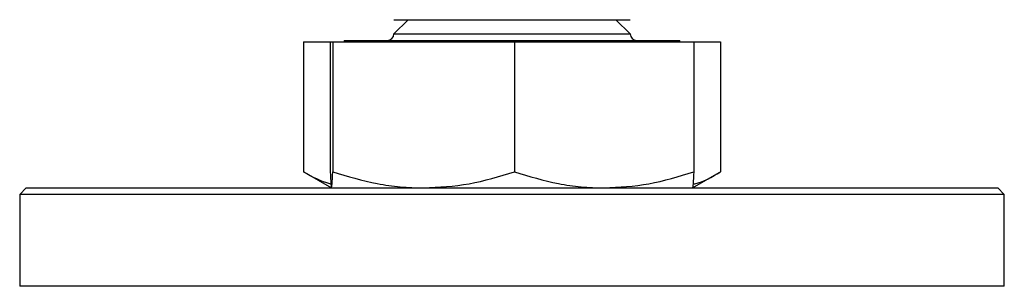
# Model space of a CAD drawing. Header units: millimetres. Extents: x 5 to 415, y 5 to 292.
# Tile 21 of 49: x 249.54 to 257.04, y 135.67 to 137.71. Entities that reach past the tile are written whole.
import ezdxf

# ---------------------------------------------------------------- set-up
doc = ezdxf.new("R2010")
doc.units = ezdxf.units.MM
doc.layers.add('TRAIT-FORT', color=4, linetype='Continuous', lineweight=25)

msp = doc.modelspace()

# ---------------------------------------------------------------- linework, layer by layer
at = {"layer": 'TRAIT-FORT', "color": 4, "linetype": 'Continuous', "lineweight": 25}
for p, q in [((252.501, 137.7076), (252.3928, 137.5994)), ((252.3928, 137.7076), (254.1928, 137.7076)), ((254.1928, 137.5994), (254.0845, 137.7076)), ((252.3928, 137.5994), (252.5188, 137.5994)), ((252.5188, 137.5994), (254.1928, 137.5994)), ((251.7052, 137.5394), (251.7052, 136.5472)), ((251.7052, 137.5394), (251.9082, 137.5394)), ((251.9082, 137.5394), (251.9082, 136.5472)), ((251.9082, 137.5394), (251.9275, 137.5394)), ((251.9275, 137.5394), (251.9275, 136.5472)), ((251.9275, 137.5394), (253.312, 137.5394)), ((252.015, 137.5494), (252.015, 137.5394)), ((252.015, 137.5494), (254.5705, 137.5494)), ((253.312, 137.5394), (253.312, 136.5472)), ((253.312, 137.5394), (254.6773, 137.5394)), ((254.5705, 137.5394), (254.5705, 137.5494)), ((254.6773, 137.5394), (254.8804, 137.5394)), ((254.6773, 137.5394), (254.6773, 136.5472)), ((254.8804, 137.5394), (254.8804, 136.5472)), ((251.7159, 136.5422), (251.7052, 136.5472)), ((251.7154, 136.5412), (251.9178, 136.4244)), ((254.6678, 136.4244), (254.8701, 136.5412)), ((249.5928, 136.4244), (249.5428, 136.3744)), ((249.5428, 136.3744), (249.5428, 135.6744)), ((251.7273, 136.3744), (249.5428, 136.3744)), ((249.5928, 136.4244), (251.7482, 136.4244)), ((257.0428, 136.3744), (251.7273, 136.3744)), ((251.7482, 136.4244), (256.9928, 136.4244)), ((257.0428, 136.3744), (256.9928, 136.4244)), ((257.0428, 135.6744), (257.0428, 136.3744)), ((257.0428, 135.6744), (249.5428, 135.6744))]:
    msp.add_line(p, q, dxfattribs=at)
for centre, start, end in [((252.3428, 137.5994), 270, 0), ((254.2428, 137.5994), 180, 270)]:
    msp.add_arc(centre, 0.05, start, end, dxfattribs=at)
for points, knots in [([(251.7052, 136.5472), (251.7708, 136.5112), (251.8395, 136.4734), (251.91, 136.4565), (251.9132, 136.4558)], [0, 0, 0, 0, 0.955136, 1, 1, 1, 1]), ([(251.9082, 136.5472), (251.9098, 136.5138), (251.9122, 136.4635), (251.9154, 136.4296), (251.917, 136.4261), (251.9179, 136.4244)], [0, 0, 0, 0, 0.495251, 0.746818, 1, 1, 1, 1]), ([(251.9179, 136.4244), (251.9195, 136.4306), (251.9227, 136.4431), (251.9259, 136.5122), (251.9275, 136.5472)], [0, 0, 0, 0, 0.494511, 1, 1, 1, 1]), ([(251.9275, 136.5472), (252.0399, 136.5138), (252.2094, 136.4635), (252.4422, 136.4296), (252.5604, 136.4261), (252.6197, 136.4244)], [0, 0, 0, 0, 0.495251, 0.746818, 1, 1, 1, 1]), ([(252.6197, 136.4244), (252.7357, 136.4306), (252.9703, 136.4431), (253.1972, 136.5122), (253.312, 136.5472)], [0, 0, 0, 0, 0.494511, 1, 1, 1, 1]), ([(253.312, 136.5472), (253.4228, 136.5138), (253.59, 136.4635), (253.8196, 136.4296), (253.9361, 136.4261), (253.9946, 136.4244)], [0, 0, 0, 0, 0.495251, 0.746818, 1, 1, 1, 1]), ([(253.9946, 136.4244), (254.109, 136.4306), (254.3403, 136.4431), (254.5641, 136.5122), (254.6773, 136.5472)], [0, 0, 0, 0, 0.494511, 1, 1, 1, 1]), ([(254.6773, 136.5472), (254.6757, 136.5138), (254.6733, 136.4635), (254.6701, 136.4296), (254.6685, 136.4261), (254.6677, 136.4244)], [0, 0, 0, 0, 0.495251, 0.746818, 1, 1, 1, 1]), ([(254.6722, 136.4545), (254.6768, 136.4552), (254.7477, 136.4664), (254.8163, 136.5081), (254.8804, 136.5472)], [0, 0, 0, 0, 0.065227, 1, 1, 1, 1])]:
    msp.add_open_spline(points, degree=3, knots=knots, dxfattribs=at)

doc.saveas('drawing.dxf')
